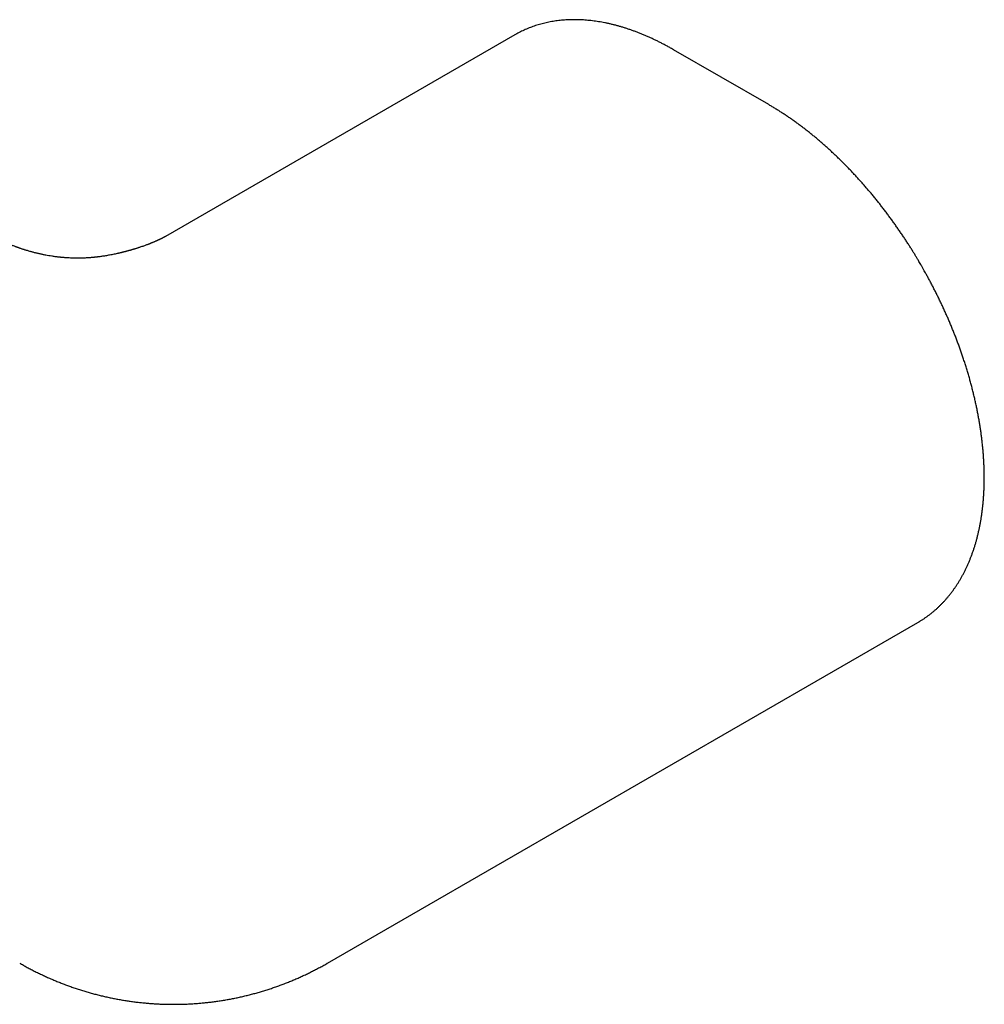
# Model space of a CAD drawing. Header units: millimetres. Extents: x 8 to 406, y 12 to 672.
# Tile 4 of 13: x 356 to 406, y 102 to 153. Entities that reach past the tile are written whole.
import ezdxf

# ---------------------------------------------------------------- set-up
doc = ezdxf.new("R2010")
doc.units = ezdxf.units.MM

msp = doc.modelspace()

# ---------------------------------------------------------------- linework, layer by layer
at = {"color": 7, "linetype": 'Continuous', "lineweight": 30}
for p, q in [((381.785, 151.794), (363.802, 141.412)), ((381.828, 151.818), (381.785, 151.794)), ((394.868, 148.201), (389.96, 151.034)), ((372.137, 103.954), (402.542, 121.507))]:
    msp.add_line(p, q, dxfattribs=at)
at = {"color": 7, "linetype": 'Continuous', "lineweight": 30, "flags": 128}
msp.add_lwpolyline([(402.542, 121.507), (402.543, 121.507), (402.585, 121.532)], dxfattribs=at)
at = {"color": 7, "linetype": 'Continuous', "lineweight": 30}
for points, knots in [([(389.96, 151.034), (389.925, 151.054), (389.836, 151.105), (389.691, 151.186), (389.526, 151.275), (389.362, 151.361), (389.197, 151.445), (389.032, 151.526), (388.867, 151.604), (388.702, 151.679), (388.538, 151.751), (388.373, 151.821), (388.209, 151.887), (388.045, 151.951), (387.881, 152.011), (387.718, 152.069), (387.554, 152.123), (387.392, 152.175), (387.229, 152.223), (387.067, 152.269), (386.906, 152.311), (386.745, 152.351), (386.585, 152.387), (386.425, 152.42), (386.266, 152.45), (386.107, 152.477), (385.949, 152.501), (385.792, 152.522), (385.636, 152.54), (385.48, 152.554), (385.326, 152.565), (385.172, 152.574), (385.019, 152.579), (384.867, 152.58), (384.716, 152.579), (384.566, 152.575), (384.417, 152.567), (384.269, 152.556), (384.123, 152.542), (383.977, 152.525), (383.833, 152.504), (383.689, 152.481), (383.548, 152.454), (383.407, 152.424), (383.268, 152.391), (383.13, 152.355), (382.993, 152.315), (382.858, 152.273), (382.724, 152.227), (382.591, 152.178), (382.46, 152.126), (382.331, 152.071), (382.203, 152.013), (382.077, 151.951), (381.952, 151.887), (381.871, 151.842), (381.831, 151.82)], [0, 0, 0, 0, 0.011774, 0.030472, 0.049174, 0.067881, 0.086592, 0.105307, 0.124025, 0.142746, 0.161469, 0.180194, 0.198922, 0.21765, 0.236379, 0.255109, 0.273839, 0.292568, 0.311295, 0.330021, 0.348745, 0.367466, 0.386183, 0.404896, 0.423605, 0.442308, 0.461006, 0.479697, 0.498381, 0.517057, 0.535726, 0.554386, 0.573037, 0.591679, 0.610312, 0.628935, 0.647548, 0.666152, 0.684747, 0.703332, 0.721909, 0.740477, 0.759039, 0.777593, 0.796142, 0.814687, 0.833229, 0.851769, 0.87031, 0.888852, 0.907398, 0.925949, 0.944508, 0.963077, 0.981658, 1, 1, 1, 1]), ([(402.726, 139.915), (402.687, 139.983), (402.631, 140.079), (402.547, 140.221), (402.474, 140.344), (402.385, 140.49), (402.291, 140.643), (402.191, 140.803), (402.087, 140.968), (401.978, 141.136), (401.866, 141.306), (401.752, 141.478), (401.634, 141.651), (401.514, 141.825), (401.392, 142), (401.268, 142.174), (401.141, 142.348), (401.013, 142.522), (400.883, 142.695), (400.751, 142.867), (400.618, 143.039), (400.482, 143.209), (400.346, 143.379), (400.208, 143.547), (400.068, 143.714), (399.927, 143.88), (399.785, 144.045), (399.641, 144.208), (399.496, 144.369), (399.35, 144.529), (399.203, 144.687), (399.055, 144.843), (398.906, 144.998), (398.755, 145.151), (398.604, 145.302), (398.451, 145.451), (398.298, 145.598), (398.144, 145.743), (397.989, 145.886), (397.833, 146.027), (397.676, 146.166), (397.519, 146.303), (397.361, 146.437), (397.202, 146.569), (397.043, 146.699), (396.883, 146.827), (396.722, 146.952), (396.561, 147.075), (396.4, 147.195), (396.238, 147.313), (396.075, 147.429), (395.912, 147.542), (395.749, 147.652), (395.585, 147.76), (395.422, 147.866), (395.258, 147.968), (395.093, 148.068), (394.963, 148.146), (394.888, 148.189), (394.868, 148.2)], [0, 0, 0, 0, 0.0191891, 0.0271387, 0.0403184, 0.0540366, 0.0687766, 0.084179, 0.1000986, 0.1164196, 0.1330597, 0.149958, 0.1670687, 0.1843565, 0.2017939, 0.2193589, 0.237034, 0.2548049, 0.2726596, 0.2905884, 0.3085828, 0.326636, 0.3447419, 0.3628952, 0.3810917, 0.3993272, 0.4175986, 0.4359026, 0.4542368, 0.4725987, 0.4909863, 0.5093977, 0.5278312, 0.5462853, 0.5647586, 0.5832499, 0.6017581, 0.6202822, 0.6388212, 0.6573743, 0.6759407, 0.6945197, 0.7131106, 0.7317129, 0.7503259, 0.7689491, 0.7875821, 0.8062244, 0.8248755, 0.843535, 0.8622026, 0.8808779, 0.8995605, 0.91825, 0.9369463, 0.9556489, 0.9743575, 0.9930718, 1, 1, 1, 1]), ([(363.804, 141.413), (363.799, 141.411), (363.791, 141.406), (363.78, 141.399), (363.771, 141.395), (363.764, 141.391), (363.752, 141.384), (363.734, 141.374), (363.71, 141.361), (363.688, 141.349), (363.666, 141.338), (363.645, 141.327), (363.621, 141.314), (363.596, 141.302), (363.573, 141.29), (363.554, 141.28), (363.538, 141.273), (363.525, 141.266), (363.51, 141.259), (363.492, 141.25), (363.472, 141.241), (363.45, 141.23), (363.429, 141.221), (363.411, 141.212), (363.395, 141.205), (363.379, 141.198), (363.362, 141.19), (363.341, 141.181), (363.316, 141.169), (363.28, 141.153), (363.238, 141.135), (363.194, 141.116), (363.15, 141.098), (363.106, 141.08), (363.067, 141.064), (363.03, 141.049), (362.992, 141.034), (362.949, 141.018), (362.904, 141), (362.85, 140.98), (362.785, 140.956), (362.708, 140.928), (362.623, 140.898), (362.54, 140.869), (362.465, 140.844), (362.4, 140.822), (362.339, 140.803), (362.286, 140.786), (362.245, 140.773), (362.214, 140.764), (362.186, 140.755), (362.153, 140.745), (362.114, 140.733), (362.071, 140.721), (362.022, 140.706), (361.969, 140.691), (361.913, 140.675), (361.854, 140.659), (361.794, 140.643), (361.74, 140.628), (361.694, 140.617), (361.658, 140.607), (361.627, 140.599), (361.601, 140.593), (361.574, 140.586), (361.544, 140.579), (361.505, 140.569), (361.458, 140.558), (361.406, 140.546), (361.303, 140.522), (361.178, 140.495), (361.035, 140.466), (360.923, 140.445), (360.814, 140.425), (360.708, 140.407), (360.607, 140.391), (360.51, 140.377), (360.426, 140.365), (360.356, 140.356), (360.3, 140.349), (360.252, 140.344), (360.209, 140.339), (360.166, 140.334), (360.119, 140.33), (360.065, 140.324), (360.001, 140.319), (359.927, 140.312), (359.845, 140.306), (359.755, 140.301), (359.658, 140.296), (359.552, 140.291), (359.437, 140.288), (359.32, 140.287), (359.197, 140.287), (359.075, 140.289), (358.955, 140.292), (358.844, 140.297), (358.745, 140.303), (358.658, 140.309), (358.582, 140.315), (358.517, 140.32), (358.464, 140.325), (358.428, 140.329), (358.401, 140.331), (358.376, 140.334), (358.345, 140.337), (358.303, 140.342), (358.249, 140.348), (358.183, 140.356), (358.107, 140.366), (358.025, 140.378), (357.915, 140.394), (357.786, 140.415), (357.658, 140.438), (357.557, 140.458), (357.48, 140.473), (357.408, 140.489), (357.343, 140.503), (357.287, 140.516), (357.239, 140.527), (357.189, 140.539), (357.127, 140.554), (357.055, 140.572), (356.982, 140.591), (356.913, 140.61), (356.839, 140.63), (356.761, 140.652), (356.683, 140.675), (356.611, 140.697), (356.547, 140.717), (356.491, 140.735), (356.438, 140.752), (356.381, 140.771), (356.317, 140.792), (356.258, 140.813), (356.206, 140.831), (356.163, 140.846), (356.126, 140.86), (356.089, 140.873), (356.039, 140.892), (355.977, 140.915), (355.907, 140.942), (355.842, 140.968), (355.781, 140.992), (355.729, 141.013), (355.683, 141.032), (355.642, 141.05), (355.597, 141.068), (355.552, 141.088), (355.51, 141.106), (355.472, 141.122), (355.435, 141.139), (355.395, 141.156), (355.353, 141.175), (355.309, 141.195), (355.265, 141.215), (355.221, 141.236), (355.178, 141.256), (355.136, 141.275), (355.095, 141.295), (355.043, 141.32), (354.979, 141.351), (354.919, 141.381), (354.872, 141.404), (354.842, 141.42), (354.815, 141.433), (354.79, 141.446), (354.764, 141.459), (354.739, 141.472), (354.713, 141.486), (354.684, 141.501), (354.653, 141.517), (354.623, 141.533), (354.592, 141.549), (354.558, 141.567), (354.519, 141.588), (354.48, 141.609), (354.443, 141.629), (354.405, 141.649), (354.368, 141.67), (354.334, 141.689), (354.306, 141.704), (354.28, 141.718), (354.259, 141.73), (354.24, 141.741), (354.224, 141.75), (354.204, 141.761), (354.175, 141.777), (354.139, 141.798), (354.092, 141.825), (354.059, 141.844), (354.041, 141.854)], [0, 0, 0, 0, 0.0044094, 0.0079457, 0.0106121, 0.0124861, 0.0142421, 0.0214213, 0.0278284, 0.0340549, 0.03866, 0.0438106, 0.0493884, 0.0551711, 0.0601672, 0.0641921, 0.0668471, 0.0694865, 0.0721445, 0.0754031, 0.0794338, 0.0833601, 0.0868835, 0.0899427, 0.092565, 0.0950894, 0.0976697, 0.1007803, 0.1044966, 0.1086969, 0.1158986, 0.1222435, 0.1284613, 0.1344281, 0.1394066, 0.1434984, 0.1482002, 0.1534239, 0.1587, 0.1640516, 0.1718752, 0.1803027, 0.1894847, 0.1987671, 0.205761, 0.2123808, 0.218486, 0.2236955, 0.2280053, 0.2303473, 0.2328379, 0.2359296, 0.239616, 0.2438146, 0.2482152, 0.2531949, 0.258369, 0.2637346, 0.2692886, 0.2746306, 0.2782907, 0.2814816, 0.2842079, 0.2864736, 0.2884793, 0.2911282, 0.2945267, 0.2986676, 0.3032995, 0.3079001, 0.3255323, 0.3354053, 0.3448069, 0.3537244, 0.3621706, 0.3701589, 0.3777006, 0.3845289, 0.389318, 0.3935438, 0.3972111, 0.4003234, 0.4032955, 0.4067845, 0.410812, 0.4155149, 0.4209267, 0.4270466, 0.4333977, 0.440367, 0.4479572, 0.4561726, 0.4648277, 0.4731141, 0.482295, 0.4908475, 0.4987742, 0.5060757, 0.51217, 0.5177448, 0.5226528, 0.5265, 0.529256, 0.530663, 0.5325281, 0.5348891, 0.5377494, 0.5420499, 0.547153, 0.5530717, 0.5597053, 0.5663157, 0.578837, 0.5907268, 0.5974948, 0.6040252, 0.6103119, 0.6160236, 0.6208766, 0.6248572, 0.6288386, 0.6342572, 0.6411126, 0.6479784, 0.6546413, 0.6614562, 0.669698, 0.6773877, 0.6845276, 0.6913521, 0.6966641, 0.7019966, 0.7080564, 0.7149004, 0.7218112, 0.7271283, 0.7318376, 0.7357252, 0.7395366, 0.7441071, 0.7525932, 0.7605966, 0.7680456, 0.7751712, 0.7820502, 0.7865337, 0.7915198, 0.797085, 0.8028049, 0.8078876, 0.8123636, 0.816936, 0.821826, 0.827053, 0.8326325, 0.8384448, 0.8438156, 0.8494409, 0.8546905, 0.8600498, 0.8655522, 0.8748708, 0.8850249, 0.8892778, 0.8932153, 0.8965645, 0.8993297, 0.9019329, 0.905289, 0.9094733, 0.9139426, 0.9182297, 0.9222613, 0.9259021, 0.9304652, 0.9359046, 0.9415394, 0.9460694, 0.9508475, 0.9567822, 0.9609793, 0.9645911, 0.9679537, 0.9713997, 0.9731665, 0.9753245, 0.978038, 0.9813087, 0.9865391, 0.9927677, 1, 1, 1, 1]), ([(402.587, 121.534), (402.598, 121.54), (402.65, 121.57), (402.74, 121.626), (402.858, 121.703), (402.975, 121.783), (403.089, 121.866), (403.202, 121.952), (403.313, 122.041), (403.423, 122.134), (403.53, 122.229), (403.635, 122.328), (403.739, 122.429), (403.841, 122.534), (403.94, 122.641), (404.038, 122.752), (404.133, 122.865), (404.227, 122.982), (404.318, 123.102), (404.407, 123.224), (404.494, 123.349), (404.579, 123.478), (404.661, 123.609), (404.742, 123.743), (404.819, 123.879), (404.895, 124.019), (404.968, 124.161), (405.039, 124.306), (405.107, 124.454), (405.173, 124.604), (405.237, 124.757), (405.297, 124.913), (405.356, 125.071), (405.412, 125.231), (405.465, 125.394), (405.516, 125.56), (405.564, 125.727), (405.609, 125.898), (405.652, 126.07), (405.692, 126.244), (405.73, 126.421), (405.765, 126.6), (405.797, 126.781), (405.826, 126.963), (405.853, 127.148), (405.877, 127.335), (405.898, 127.524), (405.917, 127.714), (405.933, 127.907), (405.946, 128.101), (405.957, 128.297), (405.965, 128.494), (405.97, 128.693), (405.972, 128.894), (405.972, 129.096), (405.969, 129.299), (405.963, 129.504), (405.954, 129.711), (405.943, 129.918), (405.929, 130.127), (405.913, 130.338), (405.893, 130.549), (405.871, 130.762), (405.846, 130.975), (405.819, 131.19), (405.789, 131.406), (405.756, 131.622), (405.72, 131.84), (405.682, 132.059), (405.641, 132.278), (405.598, 132.498), (405.552, 132.719), (405.503, 132.941), (405.451, 133.163), (405.397, 133.386), (405.341, 133.61), (405.281, 133.834), (405.219, 134.059), (405.155, 134.284), (405.087, 134.51), (405.017, 134.737), (404.945, 134.964), (404.872, 135.183), (404.8, 135.395), (404.728, 135.599), (404.655, 135.803), (404.579, 136.007), (404.502, 136.21), (404.422, 136.414), (404.341, 136.617), (404.258, 136.819), (404.172, 137.021), (404.086, 137.223), (403.997, 137.424), (403.907, 137.625), (403.814, 137.825), (403.721, 138.024), (403.625, 138.223), (403.528, 138.42), (403.43, 138.615), (403.331, 138.809), (403.231, 139), (403.132, 139.186), (403.037, 139.362), (402.954, 139.514), (402.879, 139.648), (402.806, 139.776), (402.754, 139.867), (402.726, 139.915)], [0, 0, 0, 0, 0.002502, 0.011824, 0.021156, 0.030499, 0.039854, 0.049223, 0.058607, 0.068005, 0.077419, 0.086851, 0.0963, 0.105767, 0.115252, 0.124757, 0.134281, 0.143825, 0.153388, 0.162971, 0.172573, 0.182195, 0.191836, 0.201496, 0.211173, 0.220869, 0.230582, 0.240311, 0.250056, 0.259817, 0.269592, 0.27938, 0.289182, 0.298995, 0.30882, 0.318656, 0.328502, 0.338356, 0.34822, 0.358091, 0.367969, 0.377854, 0.387745, 0.397642, 0.407543, 0.417449, 0.42736, 0.437274, 0.447192, 0.457112, 0.467036, 0.476962, 0.486891, 0.496822, 0.506756, 0.516691, 0.526628, 0.536568, 0.546509, 0.556453, 0.566399, 0.576347, 0.586297, 0.59625, 0.606206, 0.616165, 0.626128, 0.636094, 0.646063, 0.656038, 0.666017, 0.676002, 0.685992, 0.695989, 0.705993, 0.716005, 0.726026, 0.736057, 0.746099, 0.756153, 0.76622, 0.776303, 0.786403, 0.795472, 0.804539, 0.813605, 0.822668, 0.831728, 0.840785, 0.849839, 0.858889, 0.867934, 0.876974, 0.886008, 0.895034, 0.90405, 0.913053, 0.92204, 0.931004, 0.939934, 0.948813, 0.957606, 0.96624, 0.974517, 0.981979, 0.98731, 0.993237, 1, 1, 1, 1]), ([(356.288, 103.954), (356.317, 103.938), (356.412, 103.882), (356.577, 103.791), (356.781, 103.68), (356.988, 103.573), (357.196, 103.468), (357.405, 103.366), (357.617, 103.268), (357.83, 103.172), (358.044, 103.08), (358.26, 102.99), (358.477, 102.904), (358.696, 102.821), (358.916, 102.741), (359.137, 102.665), (359.359, 102.592), (359.583, 102.522), (359.807, 102.455), (360.033, 102.391), (360.259, 102.331), (360.487, 102.274), (360.715, 102.221), (360.945, 102.171), (361.175, 102.124), (361.406, 102.081), (361.637, 102.041), (361.869, 102.004), (362.102, 101.971), (362.335, 101.942), (362.569, 101.916), (362.803, 101.893), (363.037, 101.874), (363.272, 101.858), (363.507, 101.846), (363.742, 101.837), (363.977, 101.832), (364.213, 101.83), (364.448, 101.832), (364.683, 101.837), (364.919, 101.846), (365.154, 101.858), (365.389, 101.874), (365.624, 101.893), (365.858, 101.916), (366.093, 101.942), (366.326, 101.972), (366.56, 102.005), (366.793, 102.042), (367.025, 102.082), (367.257, 102.125), (367.488, 102.172), (367.718, 102.223), (367.948, 102.277), (368.177, 102.334), (368.404, 102.395), (368.632, 102.459), (368.858, 102.526), (369.083, 102.597), (369.307, 102.671), (369.53, 102.749), (369.751, 102.83), (369.972, 102.914), (370.191, 103.001), (370.409, 103.092), (370.626, 103.186), (370.841, 103.283), (371.055, 103.383), (371.267, 103.487), (371.478, 103.594), (371.687, 103.703), (371.894, 103.816), (372.044, 103.9), (372.124, 103.947), (372.136, 103.954)], [0, 0, 0, 0, 0.005993, 0.019993, 0.034004, 0.048026, 0.062058, 0.076099, 0.090149, 0.104208, 0.118275, 0.132349, 0.14643, 0.160518, 0.174613, 0.188714, 0.202821, 0.216933, 0.231051, 0.245173, 0.259301, 0.273432, 0.287569, 0.301709, 0.315854, 0.330002, 0.344154, 0.358309, 0.372468, 0.386629, 0.400794, 0.414962, 0.429132, 0.443306, 0.457481, 0.47166, 0.48584, 0.500023, 0.514208, 0.528396, 0.542585, 0.556776, 0.570969, 0.585164, 0.599361, 0.61356, 0.62776, 0.641962, 0.656165, 0.67037, 0.684576, 0.698784, 0.712993, 0.727204, 0.741416, 0.755629, 0.769844, 0.78406, 0.798277, 0.812495, 0.826714, 0.840935, 0.855157, 0.86938, 0.883604, 0.897829, 0.912055, 0.926282, 0.940511, 0.95474, 0.96897, 0.983202, 0.997435, 1, 1, 1, 1])]:
    msp.add_open_spline(points, degree=3, knots=knots, dxfattribs=at)

doc.saveas('drawing.dxf')
